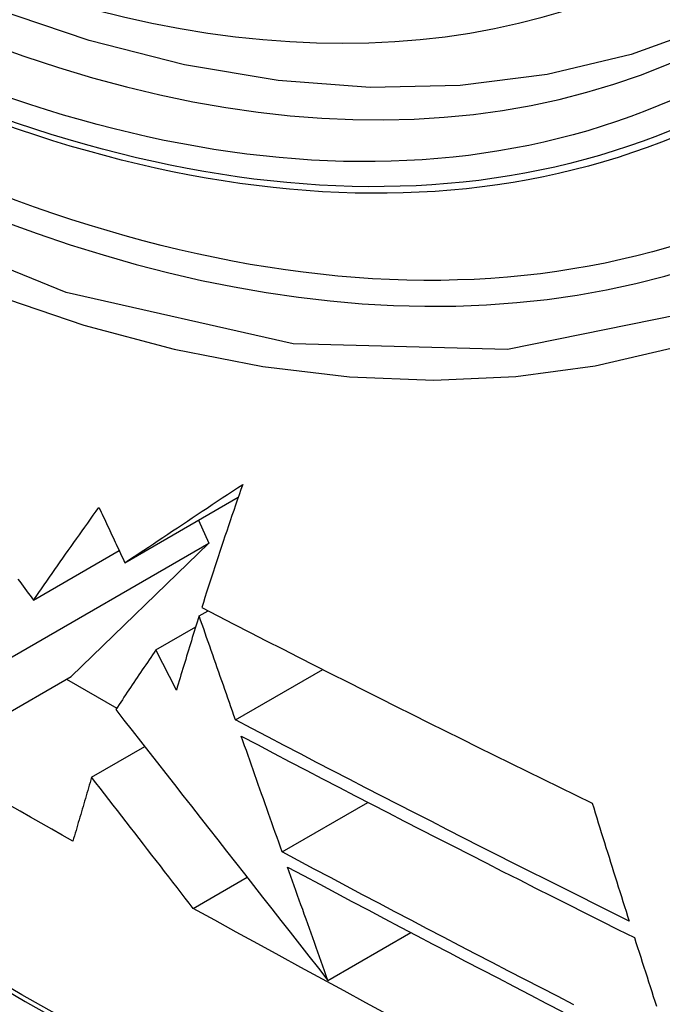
# Model space of a CAD drawing. Header units: inches. Extents: x 378.5 to 447.1, y 142.6 to 213.3.
# Tile 15 of 112: x 409.082 to 409.183, y 173.565 to 173.719. Entities that reach past the tile are written whole.
import ezdxf

# ---------------------------------------------------------------- set-up
doc = ezdxf.new("R2010")
doc.units = ezdxf.units.IN
doc.header["$MEASUREMENT"] = 0
doc.layers.add('Visible Edges(ANSI)', color=7, linetype='Continuous', lineweight=25)
doc.layers.add('Visible Tangent Edges(ANSI)', color=7, linetype='Continuous', lineweight=25)

msp = doc.modelspace()

# ---------------------------------------------------------------- linework, layer by layer
at = {"layer": 'Visible Edges(ANSI)'}
for p, q in [((409.09887, 173.63392), (409.11664, 173.64418)), ((409.11042, 173.64059), (409.11202, 173.637)), ((409.08022, 173.61863), (409.11202, 173.637)), ((409.11202, 173.637), (409.09046, 173.61611)), ((409.08454, 173.62807), (409.09798, 173.63583)), ((409.11051, 173.6256), (409.11191, 173.62641)), ((409.10372, 173.62027), (409.10997, 173.62388)), ((409.10694, 173.61396), (409.10372, 173.62027)), ((409.06859, 173.60349), (409.09046, 173.61611)), ((409.11621, 173.60931), (409.12989, 173.6172)), ((409.08972, 173.61569), (409.09759, 173.61114)), ((409.09366, 173.60032), (409.10198, 173.60512)), ((409.12352, 173.58863), (409.13696, 173.59638)), ((409.10959, 173.57977), (409.11804, 173.58464)), ((409.1307, 173.56849), (409.14369, 173.57599))]:
    msp.add_line(p, q, dxfattribs=at)
at = {"layer": 'Visible Edges(ANSI)', "flags": 128}
for points in [[(409.20269, 173.72404), (409.19082, 173.7181), (409.17825, 173.71356), (409.16509, 173.71042), (409.15142, 173.7087), (409.13733, 173.70841), (409.1229, 173.7095), (409.10819, 173.71196), (409.09327, 173.71574), (409.0782, 173.72082), (409.06305, 173.72717), (409.04787, 173.73473), (409.03272, 173.74348), (409.01767, 173.75335), (409.00277, 173.76432), (408.98808, 173.77633), (408.97366, 173.78932), (408.95958, 173.80322), (408.9459, 173.81798)], [(409.09887, 173.63392), (409.09961, 173.63441), (409.10034, 173.6349), (409.10109, 173.6354), (409.10183, 173.6359), (409.10258, 173.63639), (409.10333, 173.63689), (409.10408, 173.63739), (409.10484, 173.6379), (409.10559, 173.6384), (409.10636, 173.63891), (409.10712, 173.63942), (409.10789, 173.63993), (409.10866, 173.64044), (409.10943, 173.64095), (409.11021, 173.64147), (409.11099, 173.64199), (409.11177, 173.6425), (409.11256, 173.64303), (409.11335, 173.64355), (409.11414, 173.64407), (409.11494, 173.6446), (409.11574, 173.64513), (409.11654, 173.64566), (409.11735, 173.64619)], [(409.11735, 173.64619), (409.11706, 173.64538), (409.11678, 173.64456), (409.11649, 173.64375), (409.11621, 173.64293), (409.11593, 173.64212), (409.11565, 173.64131), (409.11537, 173.6405), (409.1151, 173.63969), (409.11483, 173.63888), (409.11455, 173.63807), (409.11428, 173.63727), (409.11402, 173.63646), (409.11375, 173.63566), (409.11348, 173.63486), (409.11322, 173.63406), (409.11296, 173.63326), (409.1127, 173.63246), (409.11244, 173.63166), (409.11218, 173.63087), (409.11193, 173.63008), (409.11167, 173.62929), (409.11142, 173.6285), (409.11117, 173.62771), (409.11092, 173.62692)], [(409.08454, 173.62807), (409.08495, 173.62866), (409.08536, 173.62925), (409.08578, 173.62985), (409.08619, 173.63044), (409.08661, 173.63104), (409.08703, 173.63164), (409.08745, 173.63224), (409.08787, 173.63284), (409.08829, 173.63344), (409.08872, 173.63405), (409.08915, 173.63465), (409.08957, 173.63526), (409.09, 173.63586), (409.09043, 173.63647), (409.09086, 173.63708), (409.0913, 173.63769), (409.09173, 173.6383), (409.09217, 173.63891), (409.0926, 173.63952), (409.09304, 173.64014), (409.09348, 173.64075), (409.09392, 173.64136), (409.09436, 173.64198), (409.09481, 173.64259)], [(409.09481, 173.64259), (409.09498, 173.64223), (409.09515, 173.64187), (409.09532, 173.64151), (409.09548, 173.64115), (409.09565, 173.64078), (409.09582, 173.64042), (409.09599, 173.64006), (409.09616, 173.6397), (409.09633, 173.63934), (409.0965, 173.63898), (409.09667, 173.63862), (409.09684, 173.63825), (409.09701, 173.63789), (409.09718, 173.63753), (409.09735, 173.63717), (409.09752, 173.63681), (409.09768, 173.63645), (409.09785, 173.63609), (409.09802, 173.63573), (409.09819, 173.63536), (409.09836, 173.635), (409.09853, 173.63464), (409.0987, 173.63428), (409.09887, 173.63392)], [(409.08211, 173.63134), (409.08238, 173.63097), (409.08265, 173.63061), (409.08292, 173.63024), (409.08319, 173.62988), (409.08346, 173.62952), (409.08373, 173.62915), (409.084, 173.62879), (409.08427, 173.62843), (409.08454, 173.62807)], [(409.11092, 173.62692), (409.11344, 173.62562), (409.11597, 173.62431), (409.1185, 173.62301), (409.12103, 173.62171), (409.12357, 173.62042), (409.12611, 173.61912), (409.12866, 173.61783), (409.1312, 173.61654), (409.13375, 173.61525), (409.13631, 173.61397), (409.13886, 173.61269), (409.14142, 173.61141), (409.14397, 173.61013), (409.14653, 173.60886), (409.14909, 173.60758), (409.15165, 173.60632), (409.15421, 173.60505), (409.15677, 173.60379), (409.15934, 173.60253), (409.1619, 173.60127), (409.16446, 173.60002), (409.16701, 173.59877), (409.16957, 173.59752), (409.17213, 173.59627)], [(409.11051, 173.6256), (409.11035, 173.62511), (409.1102, 173.62463), (409.11005, 173.62414), (409.1099, 173.62365), (409.10974, 173.62316), (409.10959, 173.62267), (409.10944, 173.62219), (409.10929, 173.6217), (409.10914, 173.62121), (409.10899, 173.62073), (409.10884, 173.62024), (409.10869, 173.61976), (409.10854, 173.61927), (409.1084, 173.61878), (409.10825, 173.6183), (409.1081, 173.61782), (409.10796, 173.61733), (409.10781, 173.61685), (409.10766, 173.61637), (409.10752, 173.61588), (409.10737, 173.6154), (409.10723, 173.61492), (409.10708, 173.61444), (409.10694, 173.61396)], [(409.11621, 173.60931), (409.11597, 173.60998), (409.11574, 173.61066), (409.1155, 173.61134), (409.11526, 173.61202), (409.11502, 173.61269), (409.11478, 173.61337), (409.11455, 173.61405), (409.11431, 173.61473), (409.11407, 173.61541), (409.11383, 173.61609), (409.11359, 173.61677), (409.11336, 173.61745), (409.11312, 173.61813), (409.11288, 173.61881), (409.11264, 173.61949), (409.1124, 173.62017), (409.11217, 173.62085), (409.11193, 173.62153), (409.11169, 173.62221), (409.11145, 173.62289), (409.11122, 173.62357), (409.11098, 173.62424), (409.11074, 173.62492), (409.11051, 173.6256)], [(409.10372, 173.62027), (409.10346, 173.61988), (409.10319, 173.61949), (409.10292, 173.61909), (409.10266, 173.6187), (409.10239, 173.61831), (409.10213, 173.61792), (409.10186, 173.61753), (409.1016, 173.61714), (409.10134, 173.61674), (409.10107, 173.61635), (409.10081, 173.61596), (409.10055, 173.61557), (409.10029, 173.61518), (409.10002, 173.61479), (409.09976, 173.6144), (409.0995, 173.61402), (409.09924, 173.61363), (409.09898, 173.61324), (409.09872, 173.61285), (409.09847, 173.61246), (409.09821, 173.61208), (409.09795, 173.61169), (409.09769, 173.6113), (409.09744, 173.61092)], [(409.09744, 173.61092), (409.09873, 173.60927), (409.10002, 173.60762), (409.10133, 173.60595), (409.10264, 173.60428), (409.10396, 173.60259), (409.10529, 173.6009), (409.10663, 173.5992), (409.10797, 173.59748), (409.10932, 173.59576), (409.11068, 173.59402), (409.11205, 173.59227), (409.11343, 173.59052), (409.11482, 173.58875), (409.11621, 173.58697), (409.11762, 173.58517), (409.11903, 173.58337), (409.12046, 173.58155), (409.12189, 173.57972), (409.12333, 173.57788), (409.12479, 173.57603), (409.12625, 173.57416), (409.12772, 173.57228), (409.12921, 173.57039), (409.1307, 173.56849)], [(409.17792, 173.57778), (409.17532, 173.57907), (409.17272, 173.58037), (409.17012, 173.58167), (409.16752, 173.58297), (409.16493, 173.58427), (409.16234, 173.58557), (409.15976, 173.58687), (409.15717, 173.58817), (409.15459, 173.58948), (409.15201, 173.59079), (409.14944, 173.5921), (409.14686, 173.59341), (409.14429, 173.59472), (409.14173, 173.59604), (409.13916, 173.59735), (409.1366, 173.59867), (409.13404, 173.59999), (409.13149, 173.60132), (409.12893, 173.60264), (409.12638, 173.60397), (409.12384, 173.6053), (409.12129, 173.60663), (409.11875, 173.60797), (409.11621, 173.60931)], [(409.12352, 173.58863), (409.12326, 173.58938), (409.12299, 173.59013), (409.12272, 173.59089), (409.12245, 173.59164), (409.12219, 173.5924), (409.12192, 173.59315), (409.12165, 173.59391), (409.12138, 173.59466), (409.12112, 173.59542), (409.12085, 173.59617), (409.12058, 173.59693), (409.12031, 173.59769), (409.12004, 173.59844), (409.11978, 173.5992), (409.11951, 173.59996), (409.11924, 173.60071), (409.11898, 173.60147), (409.11871, 173.60223), (409.11844, 173.60298), (409.11817, 173.60374), (409.11791, 173.6045), (409.11764, 173.60525), (409.11737, 173.60601), (409.11711, 173.60676)], [(409.11711, 173.60676), (409.11965, 173.60542), (409.12219, 173.60408), (409.12474, 173.60274), (409.12729, 173.60141), (409.12984, 173.60008), (409.1324, 173.59875), (409.13496, 173.59742), (409.13752, 173.59609), (409.14008, 173.59477), (409.14265, 173.59345), (409.14522, 173.59213), (409.14779, 173.59081), (409.15036, 173.5895), (409.15293, 173.58819), (409.15551, 173.58688), (409.15808, 173.58557), (409.16066, 173.58427), (409.16324, 173.58296), (409.16582, 173.58166), (409.16841, 173.58036), (409.17099, 173.57907), (409.17357, 173.57777), (409.17616, 173.57648), (409.17875, 173.57519)], [(409.09366, 173.60032), (409.09354, 173.59991), (409.09342, 173.59949), (409.09329, 173.59907), (409.09317, 173.59865), (409.09305, 173.59823), (409.09292, 173.59781), (409.0928, 173.59739), (409.09267, 173.59698), (409.09255, 173.59656), (409.09243, 173.59614), (409.09231, 173.59572), (409.09218, 173.5953), (409.09206, 173.59489), (409.09194, 173.59447), (409.09182, 173.59405), (409.09169, 173.59363), (409.09157, 173.59322), (409.09145, 173.5928), (409.09133, 173.59238), (409.09121, 173.59197), (409.09109, 173.59155), (409.09096, 173.59114), (409.09084, 173.59072), (409.09072, 173.5903)], [(409.10959, 173.57977), (409.10896, 173.58058), (409.10833, 173.58139), (409.10769, 173.58222), (409.10705, 173.58305), (409.1064, 173.58388), (409.10575, 173.58472), (409.10509, 173.58557), (409.10444, 173.58642), (409.10377, 173.58727), (409.10311, 173.58813), (409.10244, 173.58899), (409.10177, 173.58985), (409.1011, 173.59072), (409.10043, 173.59159), (409.09975, 173.59246), (409.09908, 173.59333), (409.0984, 173.59421), (409.09772, 173.59508), (409.09705, 173.59596), (409.09637, 173.59683), (409.09569, 173.59771), (409.09502, 173.59858), (409.09434, 173.59945), (409.09366, 173.60032)], [(409.09072, 173.5903), (409.08906, 173.59124), (409.0874, 173.59218), (409.08574, 173.59312), (409.08409, 173.59406), (409.08243, 173.595), (409.08078, 173.59594)], [(409.17213, 173.59627), (409.17236, 173.5955), (409.1726, 173.59473), (409.17284, 173.59396), (409.17308, 173.59318), (409.17332, 173.59241), (409.17356, 173.59164), (409.1738, 173.59087), (409.17404, 173.59009), (409.17428, 173.58932), (409.17452, 173.58855), (409.17477, 173.58778), (409.17501, 173.58701), (409.17525, 173.58624), (409.17549, 173.58547), (409.17573, 173.5847), (409.17598, 173.58393), (409.17622, 173.58316), (409.17646, 173.58239), (409.1767, 173.58162), (409.17695, 173.58085), (409.17719, 173.58008), (409.17743, 173.57931), (409.17768, 173.57855), (409.17792, 173.57778)], [(409.16925, 173.56467), (409.16668, 173.56599), (409.16412, 173.56731), (409.16156, 173.56863), (409.15901, 173.56995), (409.15645, 173.57127), (409.1539, 173.5726), (409.15136, 173.57392), (409.14881, 173.57525), (409.14627, 173.57658), (409.14373, 173.57791), (409.1412, 173.57924), (409.13867, 173.58058), (409.13614, 173.58191), (409.13361, 173.58325), (409.13108, 173.58459), (409.12856, 173.58593), (409.12604, 173.58728), (409.12352, 173.58863)], [(409.12437, 173.58625), (409.12689, 173.5849), (409.12941, 173.58355), (409.13194, 173.58221), (409.13447, 173.58086), (409.137, 173.57952), (409.13953, 173.57818), (409.14207, 173.57684), (409.14461, 173.57551), (409.14715, 173.57417), (409.14969, 173.57284), (409.15223, 173.57151), (409.15478, 173.57018), (409.15733, 173.56886), (409.15988, 173.56753), (409.16243, 173.56621), (409.16498, 173.56489), (409.16754, 173.56357)], [(409.1307, 173.56849), (409.13044, 173.56922), (409.13017, 173.56996), (409.12991, 173.5707), (409.12964, 173.57144), (409.12938, 173.57218), (409.12912, 173.57292), (409.12885, 173.57366), (409.12859, 173.5744), (409.12832, 173.57514), (409.12806, 173.57588), (409.12779, 173.57662), (409.12753, 173.57736), (409.12727, 173.5781), (409.127, 173.57885), (409.12674, 173.57959), (409.12647, 173.58033), (409.12621, 173.58107), (409.12595, 173.58181), (409.12568, 173.58255), (409.12542, 173.58329), (409.12516, 173.58403), (409.12489, 173.58477), (409.12463, 173.58551), (409.12437, 173.58625)], [(409.14005, 173.56316), (409.13664, 173.56499), (409.13324, 173.56683), (409.12984, 173.56867), (409.12645, 173.57051), (409.12307, 173.57236), (409.11969, 173.57421), (409.11632, 173.57606), (409.11295, 173.57791), (409.10959, 173.57977)], [(409.17875, 173.57519), (409.17899, 173.57442), (409.17924, 173.57366), (409.17948, 173.57289), (409.17973, 173.57212), (409.17998, 173.57135), (409.18022, 173.57058), (409.18047, 173.56981), (409.18072, 173.56905), (409.18096, 173.56828), (409.18121, 173.56751), (409.18146, 173.56674), (409.18171, 173.56597), (409.18196, 173.56521), (409.1822, 173.56444)]]:
    msp.add_lwpolyline(points, dxfattribs=at)
at = {"layer": 'Visible Edges(ANSI)'}
msp.add_ellipse((409.03889, 173.99088), major_axis=(0.15748, -0.27276), ratio=0.57735, start_param=2.363977, end_param=7.060801, dxfattribs=at)
msp.add_ellipse((409.03541, 173.98887), major_axis=(0.15994, -0.27703), ratio=0.57735, dxfattribs=at)
at = {"layer": 'Visible Tangent Edges(ANSI)', "flags": 128}
for points in [[(409.28384, 173.84367), (409.28092, 173.80246), (409.27251, 173.76541), (409.25876, 173.7333), (409.24002, 173.70688), (409.21677, 173.68681), (409.18954, 173.67357), (409.15883, 173.66732), (409.12525, 173.66823), (409.08966, 173.67627), (409.0528, 173.69126), (409.01551, 173.7129), (408.97871, 173.74061), (408.94307, 173.77391), (408.9095, 173.81199)], [(408.90816, 173.80858), (408.92107, 173.79312), (408.93438, 173.7783), (408.94804, 173.76416), (408.962, 173.75079), (408.97617, 173.73824), (408.99053, 173.72654), (409.00503, 173.71573), (409.01963, 173.70583), (409.0343, 173.69688), (409.04899, 173.68889), (409.06361, 173.68193), (409.07811, 173.67602), (409.09245, 173.67117), (409.10658, 173.66738), (409.12047, 173.66467), (409.13406, 173.66305), (409.14731, 173.66253), (409.16018, 173.66312), (409.17259, 173.6648), (409.1845, 173.66755), (409.1959, 173.67138)], [(408.79323, 173.78925), (408.81651, 173.76685), (408.84004, 173.74504), (408.8638, 173.72385), (408.88776, 173.70331), (408.91189, 173.68345), (408.93617, 173.66429), (408.96057, 173.64585), (408.98505, 173.62815), (409.00959, 173.61122), (409.03415, 173.59507), (409.05871, 173.57972), (409.08326, 173.56516), (409.10781, 173.55141), (409.13235, 173.53844), (409.15687, 173.52628), (409.18133, 173.51495), (409.2057, 173.50445), (409.22996, 173.49479), (409.25411, 173.48598), (409.27812, 173.47802), (409.30199, 173.47092), (409.32568, 173.46469)], [(409.32431, 173.46635), (409.30072, 173.4725), (409.27696, 173.47952), (409.25304, 173.48741), (409.22899, 173.49615), (409.20481, 173.50573), (409.18052, 173.51618), (409.15613, 173.52745), (409.13169, 173.53956), (409.10721, 173.55248), (409.08273, 173.5662), (409.05823, 173.58072), (409.03373, 173.59604), (409.00923, 173.61217), (408.98474, 173.62908), (408.96032, 173.64676), (408.93598, 173.66519), (408.91176, 173.68434), (408.88768, 173.70419), (408.86378, 173.72471), (408.84009, 173.74588), (408.81663, 173.76767), (408.79341, 173.79005)]]:
    msp.add_lwpolyline(points, dxfattribs=at)
at = {"layer": 'Visible Tangent Edges(ANSI)'}
for centre, major_axis, start_param, end_param in [((409.03789, 173.99031), (-0.17318, 0.29996), 5.05527, 10.652693), ((409.03784, 173.99028), (0.15059, -0.26083), 4.097754, 6.89782)]:
    msp.add_ellipse(centre, major_axis=major_axis, ratio=0.57735, start_param=start_param, end_param=end_param, dxfattribs=at)
for centre, major_axis in [((409.03848, 173.99065), (-0.17111, 0.29637)), ((409.03551, 173.98893), (0.1627, -0.2818)), ((409.03541, 173.98887), (-0.1621, 0.28076))]:
    msp.add_ellipse(centre, major_axis=major_axis, ratio=0.57735, dxfattribs=at)

doc.saveas('drawing.dxf')
